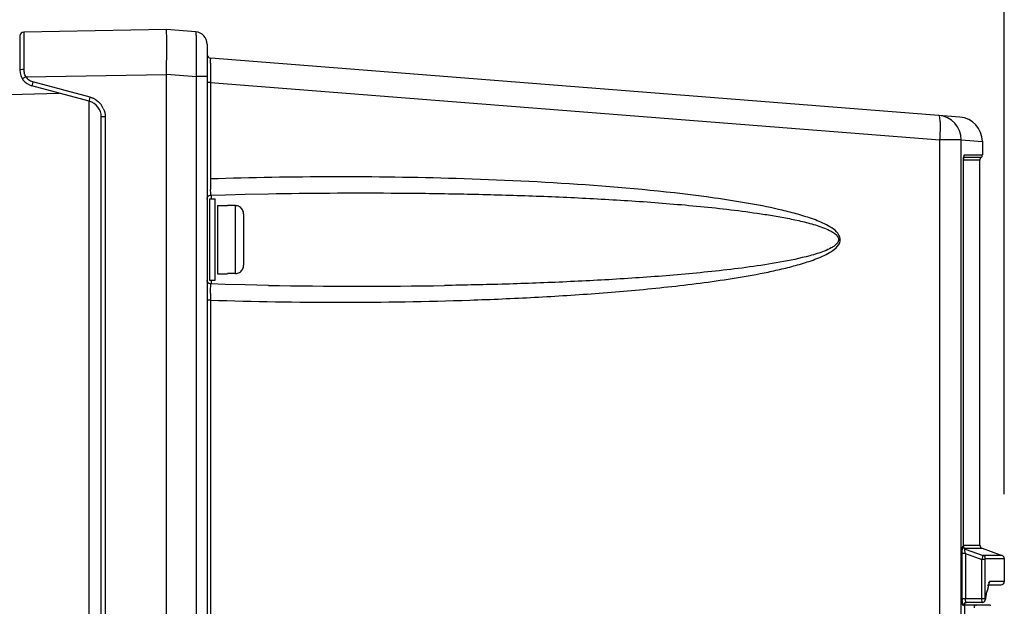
# Model space of a CAD drawing. Header units: inches. Extents: x 0 to 117, y 0 to 83.
# Tile 25 of 70: x 53.65 to 58.41, y 50.33 to 53.17. Entities that reach past the tile are written whole.
import ezdxf

# ---------------------------------------------------------------- set-up
doc = ezdxf.new("R2010")
doc.units = ezdxf.units.IN
doc.header["$LTSCALE"] = 6.431102
doc.header["$MEASUREMENT"] = 0
doc.layers.get('0').update_dxf_attribs({"linetype": 'CONTINUOUS'})
doc.styles.get("Standard").update_dxf_attribs({"font": 'txt', "width": 0.8})
doc.dimstyles.new('DIMSTYLE_1', dxfattribs={"dimtxt": 0.78125, "dimasz": 0.7, "dimexe": 0.18, "dimexo": 0.0625, "dimgap": 0.09, "dimtad": 1, "dimdec": 0, "dimzin": 4, "dimdsep": 46, "dimtxsty": 'STANDARD', "dimblk": '_FILLED', "dimblk1": '_FILLED', "dimblk2": '_FILLED', "dimcen": 0.09, "dimadec": 0, "dimazin": 0, "dimtfac": 1, "dimtdec": 0, "dimtofl": 0, "dimtmove": 0, "dimatfit": 3, "dimldrblk": '_FILLED', "dimfxl": 1, "dimtolj": 1, "dimtzin": 4, "dimarcsym": 0})

# ---------------------------------------------------------------- blocks, each defined once
blk = doc.blocks.new('_FILLED')
at = {"color": 0, "linetype": 'BYBLOCK'}
blk.add_solid([(0, 0), (-1, 0.1429), (-1, -0.1429)], dxfattribs=at)
blk = doc.blocks.new('*D5')
at = {"color": 7, "linetype": 'CONTINUOUS'}
for p, q in [((48.1505, 53.1381), (48.1505, 59.3303)), ((58.4143, 50.8745), (58.4143, 59.3303)), ((48.1505, 58.9553), (53.2824, 58.9553)), ((58.4143, 58.9553), (53.2824, 58.9553))]:
    blk.add_line(p, q, dxfattribs=at)
at = {"color": 7, "linetype": 'CONTINUOUS', "xscale": 0.7, "yscale": 0.7, "zscale": 0.7, "rotation": 180}
blk.add_blockref('_FILLED', (48.1505, 58.9553), dxfattribs=at)
at = {"color": 7, "linetype": 'CONTINUOUS', "xscale": 0.7, "yscale": 0.7, "zscale": 0.7}
blk.add_blockref('_FILLED', (58.4143, 58.9553), dxfattribs=at)
at = {"color": 7, "linetype": 'CONTINUOUS', "insert": (53.2824, 59.9319), "char_height": 0.78125, "width": 1.875, "attachment_point": 2, "line_spacing_factor": 0.9}
blk.add_mtext('261', dxfattribs=at)

msp = doc.modelspace()

# ---------------------------------------------------------------- linework, layer by layer
at = {"color": 7, "linetype": 'CONTINUOUS'}
for p, q in [((53.6505, 53.0901), (53.6505, 52.9255)), ((54.3592, 53.1218), (53.6699, 53.1098)), ((54.5016, 53.1106), (54.3592, 53.1218)), ((53.6697, 53.0737), (53.6697, 53.0214)), ((54.556, 53.0517), (54.556, 35.3302)), ((53.6697, 53.0214), (53.6697, 53.0001)), ((53.6697, 53.0001), (53.6698, 52.9774)), ((53.6698, 52.9774), (53.6698, 52.9288)), ((58.1991, 52.6985), (54.5742, 52.9837)), ((53.6793, 52.8935), (54.3592, 52.9053)), ((54.3592, 35.0875), (54.3592, 52.9068)), ((54.3592, 52.9068), (54.5044, 52.8953)), ((54.5044, 35.3302), (54.5044, 52.8953)), ((54.556, 52.8953), (54.5044, 52.8953)), ((53.9859, 52.7753), (53.7089, 52.8495)), ((53.9906, 52.7943), (53.7136, 52.8685)), ((54.5732, 52.8665), (54.556, 52.8665)), ((54.5732, 52.8665), (54.5732, 52.399)), ((54.5732, 52.8665), (58.1027, 52.5887)), ((51.5532, 52.7544), (53.8402, 52.8143)), ((53.9856, 27.7672), (53.9856, 52.7753)), ((54.0442, 35.3966), (54.0442, 52.6992)), ((54.0636, 52.6992), (54.0442, 52.6992)), ((54.0636, 52.6992), (54.0636, 35.3966)), ((58.1027, 28.1328), (58.1027, 52.5887)), ((58.206, 52.5887), (58.1027, 52.5887)), ((58.206, 28.1247), (58.206, 52.5887)), ((58.206, 52.5886), (58.308, 52.5807)), ((58.308, 52.5816), (58.308, 52.5151)), ((58.2204, 52.5151), (58.308, 52.5151)), ((58.2168, 50.6227), (58.2168, 52.4869)), ((58.217, 52.4869), (58.2168, 52.4869)), ((58.2962, 52.4905), (58.217, 52.4905)), ((58.3021, 52.5028), (58.2182, 52.5028)), ((58.2962, 50.627), (58.2962, 52.4905)), ((54.5741, 52.3283), (54.5734, 52.3484)), ((54.5754, 52.3206), (54.5754, 52.3027)), ((54.7413, 52.3253), (54.8543, 52.3276)), ((54.5678, 52.3027), (54.5678, 51.9092)), ((54.5678, 52.3027), (54.5954, 52.3027)), ((54.5954, 51.909), (54.5954, 52.3026)), ((54.6072, 52.2712), (54.6072, 51.9407)), ((54.6072, 52.2712), (54.6545, 52.2712)), ((54.6545, 52.27), (54.6545, 52.2712)), ((54.6938, 52.27), (54.6545, 52.27)), ((54.6938, 51.9416), (54.6938, 52.27)), ((54.7332, 52.2303), (54.7332, 51.9814)), ((54.6072, 51.9405), (54.6545, 51.9405)), ((54.6545, 51.9405), (54.6545, 51.9416)), ((54.6938, 51.9416), (54.6545, 51.9416)), ((54.5678, 51.909), (54.5954, 51.909)), ((54.6433, 51.889), (54.575, 51.8911)), ((54.5754, 51.909), (54.5754, 51.891)), ((54.5732, 51.8127), (54.556, 51.8127)), ((54.5732, 51.8127), (54.5732, 40.9817)), ((58.2153, 50.6227), (58.2168, 50.6227)), ((58.217, 50.627), (58.2962, 50.627)), ((58.2214, 50.6122), (58.2533, 50.6122)), ((58.2255, 50.6079), (58.2271, 50.6079)), ((58.2255, 50.6079), (58.312, 50.5765)), ((58.2533, 50.6122), (58.3055, 50.6122)), ((58.3055, 50.6122), (58.3066, 50.6122)), ((58.3065, 50.6123), (58.3949, 50.5801)), ((58.2108, 50.3688), (58.2108, 50.5867)), ((58.2264, 50.5867), (58.2108, 50.5867)), ((58.2264, 50.5867), (58.2264, 50.3688)), ((58.2264, 50.5867), (58.3062, 50.5577)), ((58.3062, 50.3696), (58.3062, 50.5577)), ((58.3217, 50.5577), (58.3062, 50.5577)), ((58.3483, 50.5766), (58.312, 50.5765)), ((58.3217, 50.3696), (58.3217, 50.5577)), ((58.3222, 50.5617), (58.4143, 50.562)), ((58.3937, 50.5768), (58.3483, 50.5766)), ((58.4039, 50.5768), (58.3937, 50.5768)), ((58.4143, 50.562), (58.4143, 50.4513)), ((58.3325, 50.4125), (58.3309, 50.4047)), ((58.3356, 50.4247), (58.3323, 50.4092)), ((58.3358, 50.4279), (58.3325, 50.4125)), ((58.3344, 50.4311), (58.3332, 50.4326)), ((58.3372, 50.4325), (58.3356, 50.4247)), ((58.3374, 50.4356), (58.3358, 50.4279)), ((58.3378, 50.4353), (58.3978, 50.4356)), ((58.4143, 50.4513), (58.344, 50.451)), ((58.2108, 50.3688), (58.2264, 50.3688)), ((58.2264, 50.3688), (58.3062, 50.3696)), ((58.3062, 50.3696), (58.3217, 50.3696)), ((58.323, 50.366), (58.3222, 50.3627)), ((58.3237, 50.3691), (58.323, 50.366)), ((58.2178, 50.3382), (58.2188, 50.3427)), ((58.218, 50.3416), (58.218, 50.3416)), ((58.2207, 50.3429), (58.222, 50.3413)), ((58.2224, 50.3492), (58.2224, 45.2696)), ((58.2224, 50.3389), (58.3395, 50.3389)), ((58.3067, 50.3499), (58.231, 50.3492)), ((58.3196, 50.3615), (58.3183, 50.3631)), ((58.3222, 50.3627), (58.3222, 50.3627))]:
    msp.add_line(p, q, dxfattribs=at)
for points in [[(58.217, 52.4875), (58.217, 52.4902), (58.2171, 52.4929), (58.2172, 52.4955), (58.2173, 52.498), (58.2174, 52.5003), (58.2176, 52.5023), (58.2178, 52.5041), (58.218, 52.5057), (58.2182, 52.507)], [(54.556, 52.3009), (54.5563, 52.3045), (54.5573, 52.308), (54.559, 52.3114), (54.5613, 52.3143), (54.5639, 52.3167), (54.5671, 52.3186), (54.5705, 52.3199), (54.5741, 52.3205), (54.5751, 52.3206)], [(54.575, 52.3206), (54.6447, 52.3227), (54.7413, 52.3253)], [(54.5671, 51.893), (54.5639, 51.895), (54.5613, 51.8974), (54.559, 51.9003), (54.5573, 51.9036), (54.5563, 51.9072)], [(54.5751, 51.8911), (54.5741, 51.8911), (54.5705, 51.8917), (54.5671, 51.893)], [(54.8543, 51.8841), (54.7401, 51.8864), (54.6433, 51.889)], [(58.2188, 50.6154), (58.218, 50.6172), (58.2174, 50.6191), (58.217, 50.6213), (58.217, 50.6228)], [(58.2242, 50.6097), (58.2241, 50.6097), (58.2237, 50.61), (58.2229, 50.6105), (58.222, 50.6113), (58.2209, 50.6124), (58.2198, 50.6138), (58.2188, 50.6154)], [(58.3217, 50.5577), (58.3217, 50.5584), (58.3217, 50.5591), (58.3218, 50.5597), (58.3218, 50.5603), (58.3219, 50.5608), (58.322, 50.5612), (58.322, 50.5614), (58.3221, 50.5616), (58.3222, 50.5617)], [(58.4143, 50.562), (58.4141, 50.5642), (58.4135, 50.567), (58.4123, 50.5697), (58.4107, 50.572), (58.4086, 50.5741), (58.4061, 50.5758), (58.4039, 50.5768)], [(58.3372, 50.4325), (58.3373, 50.4331), (58.3378, 50.4355), (58.3383, 50.4376), (58.3388, 50.4391), (58.3392, 50.4403), (58.3393, 50.4405)], [(58.3225, 50.3662), (58.3224, 50.3658), (58.3222, 50.3656), (58.3221, 50.3657), (58.322, 50.366), (58.3219, 50.3664), (58.3218, 50.367), (58.3218, 50.3677), (58.3217, 50.3686), (58.3217, 50.3696)], [(58.218, 50.3413), (58.2179, 50.3412), (58.2178, 50.3408), (58.2179, 50.341), (58.2182, 50.3416), (58.2188, 50.3427), (58.2199, 50.3441), (58.2215, 50.3457)], [(58.2215, 50.3457), (58.2235, 50.3472), (58.226, 50.3483), (58.2288, 50.349), (58.231, 50.3492)], [(58.3067, 50.3499), (58.3083, 50.35), (58.3106, 50.3504), (58.3128, 50.3511), (58.3147, 50.3521), (58.3165, 50.3534), (58.3181, 50.3548), (58.3194, 50.3563), (58.3204, 50.358), (58.3213, 50.3597), (58.3219, 50.3613), (58.3222, 50.3627)]]:
    msp.add_lwpolyline(points, dxfattribs=at)
for centre, radius, start, end in [((53.6702, 53.0901), 0.0197, 90.9999, 179.9976), ((54.497, 53.0517), 0.0591, 0, 85.5), ((54.5757, 53.0034), 0.0197, 180, 265.5), ((56.5112, 52.9336), 1.9384, 179.2311, 179.869), ((57.8229, 52.9285), 3.2501, 179.8316, 180.0558), ((53.7293, 52.9255), 0.0787, 180, 255), ((53.741, 52.9288), 0.0712, 180.0781, 193.4214), ((53.7288, 52.9254), 0.0589, 212.9045, 231.5606), ((59.4044, 52.9312), 4.8316, 180.0697, 180.7669), ((53.9652, 52.6999), 0.0977, 66.2833, 74.9613), ((53.9655, 52.6992), 0.0787, 0, 75), ((53.965, 52.6992), 0.0985, 24.9932, 41.7029), ((58.0879, 52.5887), 0.1181, 0, 85.5), ((58.1899, 52.5807), 0.1181, 359.9901, 85.4999), ((58.2922, 52.5151), 0.0157, 308.6822, 360), ((58.4299, 52.4869), 0.213, 178.6167, 179.996), ((58.3119, 52.4905), 0.0157, 128.6822, 180), ((55.1965, 33.6135), 18.7958, 88.27805, 91.9002), ((56.6492, 52.3798), 2.076, 179.4706, 180.3534), ((56.081, 52.3746), 1.5078, 180.2906, 180.9971), ((56.7488, 51.832), 2.1757, 179.6624, 180.5092), ((55.2985, 77.0569), 25.1767, 268.98896, 270.9254), ((58.3119, 50.627), 0.0157, 180, 249.95), ((58.4494, 50.4128), 0.1144, 166.8408, 168.4673), ((58.3985, 50.4513), 0.0157, 270.3, 0.0005), ((58.4696, 50.3688), 0.2588, 180.0038, 181.4222), ((54.5259, 51.2162), 3.8906, 347.3803, 347.9619), ((54.5082, 51.2154), 3.9081, 347.4936, 348.0949), ((58.2708, 50.3311), 0.00781, 359.9794, 89.9579), ((58.3395, 50.331), 0.00787, 0, 90)]:
    msp.add_arc(centre, radius, start, end, dxfattribs=at)
for points, knots in [([(53.6699, 53.1098), (53.6691, 53.1098), (53.6708, 53.1049), (53.6691, 53.0997), (53.6701, 53.0875), (53.6697, 53.0788), (53.6697, 53.0737)], [0, 0, 0, 0, 0.064447, 0.255491, 0.56967, 1, 1, 1, 1]), ([(54.3592, 52.9067), (54.3592, 52.9575), (54.3643, 53.0292), (54.3613, 53.1008), (54.3592, 53.1218)], [0, 0, 0, 0, 0.706865, 1, 1, 1, 1]), ([(54.5044, 52.8953), (54.505, 52.9228), (54.5056, 52.9627), (54.5057, 53.0134), (54.5056, 53.0457), (54.5048, 53.0716), (54.5048, 53.0926), (54.5026, 53.1022), (54.5031, 53.1105), (54.5016, 53.1106)], [0, 0, 0, 0, 0.382349, 0.554934, 0.706115, 0.830206, 0.922433, 0.979506, 1, 1, 1, 1]), ([(54.573, 52.9596), (54.5731, 52.9656), (54.5726, 52.9743), (54.574, 52.9805), (54.5736, 52.9838), (54.5742, 52.9837)], [0, 0, 0, 0, 0.744108, 0.934887, 1, 1, 1, 1]), ([(53.6698, 52.9288), (53.6652, 52.9287), (53.6605, 52.9278), (53.6505, 52.9275), (53.6505, 52.9255)], [0, 0, 0, 0, 0.693031, 1, 1, 1, 1]), ([(53.6793, 52.8935), (53.6755, 52.891), (53.6693, 52.8879), (53.666, 52.884), (53.6629, 52.8832), (53.6631, 52.8828)], [0, 0, 0, 0, 0.707744, 0.923764, 1, 1, 1, 1]), ([(53.7136, 52.8685), (53.7124, 52.864), (53.7099, 52.8575), (53.71, 52.8523), (53.7084, 52.8496), (53.7089, 52.8495)], [0, 0, 0, 0, 0.706967, 0.923394, 1, 1, 1, 1]), ([(53.9859, 52.7753), (53.9854, 52.7754), (53.987, 52.7781), (53.9869, 52.7833), (53.9894, 52.7898), (53.9906, 52.7943)], [0, 0, 0, 0, 0.076332, 0.292479, 1, 1, 1, 1]), ([(58.1027, 52.5887), (58.1039, 52.6036), (58.1053, 52.6307), (58.1055, 52.6689), (58.1033, 52.6897), (58.1007, 52.7062), (58.0972, 52.7065)], [0, 0, 0, 0, 0.376401, 0.695768, 0.911843, 1, 1, 1, 1]), ([(58.2204, 52.5151), (58.2181, 52.5151), (58.2184, 52.5031), (58.217, 52.4976), (58.2169, 52.492)], [0, 0, 0, 0, 0.292719, 1, 1, 1, 1]), ([(54.5732, 51.8127), (54.7822, 51.8057), (55.2005, 51.7991), (55.7233, 51.8076), (56.1412, 51.8254), (56.4543, 51.8452), (56.7147, 51.8682), (56.9225, 51.8922), (57.0779, 51.9137), (57.2068, 51.9355), (57.3093, 51.9566), (57.3856, 51.9748), (57.4611, 51.9965), (57.5226, 52.0189), (57.5695, 52.0426), (57.6014, 52.0643), (57.6277, 52.0986), (57.6111, 52.1395), (57.5795, 52.1627), (57.5337, 52.1882), (57.4724, 52.2114), (57.3972, 52.2338), (57.2955, 52.2587), (57.1671, 52.2836), (56.8571, 52.3315), (56.3881, 52.3746), (55.9703, 52.3946), (55.7613, 52.4008)], [0, 0, 0, 0, 0.125016, 0.250033, 0.312543, 0.375055, 0.437567, 0.468825, 0.500084, 0.531345, 0.546977, 0.562611, 0.578246, 0.593883, 0.601707, 0.609529, 0.617263, 0.62491, 0.632726, 0.64055, 0.656186, 0.671822, 0.687456, 0.718717, 0.749977, 0.874985, 1, 1, 1, 1]), ([(54.575, 52.3206), (54.5743, 52.3206), (54.5748, 52.3246), (54.5742, 52.3263), (54.5741, 52.3283)], [0, 0, 0, 0, 0.256918, 1, 1, 1, 1]), ([(54.8543, 52.3276), (55.0517, 52.331), (55.3479, 52.3328), (55.7427, 52.3282), (56.0387, 52.321), (56.3345, 52.3095), (56.5809, 52.2957), (56.7777, 52.2812), (56.9251, 52.2684), (57.0723, 52.253), (57.1947, 52.2373), (57.2922, 52.2222), (57.3651, 52.2092), (57.4375, 52.1939), (57.4972, 52.1781), (57.5438, 52.1619), (57.5721, 52.1493), (57.593, 52.1361), (57.6072, 52.124), (57.615, 52.1056), (57.6069, 52.0872), (57.5926, 52.0752), (57.5717, 52.0621), (57.532, 52.0447), (57.4493, 52.0194), (57.3283, 51.9947), (57.182, 51.9723), (57.0351, 51.9545), (56.8878, 51.9398), (56.7403, 51.9275), (56.5434, 51.9137), (56.2971, 51.9004), (56.0012, 51.8895), (55.8038, 51.8851), (55.7052, 51.8834)], [0, 0, 0, 0, 0.12504, 0.187552, 0.250058, 0.312558, 0.375053, 0.4063, 0.437545, 0.468789, 0.500033, 0.515655, 0.531277, 0.5469, 0.562522, 0.570336, 0.57815, 0.582057, 0.585989, 0.589866, 0.593763, 0.597694, 0.6016, 0.609415, 0.625035, 0.656273, 0.687516, 0.71876, 0.750004, 0.78125, 0.812496, 0.874992, 0.937493, 1, 1, 1, 1]), ([(54.5741, 51.8834), (54.5742, 51.8853), (54.5748, 51.887), (54.5743, 51.891), (54.575, 51.8911)], [0, 0, 0, 0, 0.743041, 1, 1, 1, 1]), ([(54.5732, 51.8448), (54.5732, 51.8488), (54.5733, 51.8617), (54.5736, 51.8746), (54.5741, 51.8834)], [0, 0, 0, 0, 0.311945, 1, 1, 1, 1]), ([(58.2108, 50.5867), (58.2109, 50.5951), (58.2111, 50.6071), (58.213, 50.6177), (58.2142, 50.6226), (58.2153, 50.6227)], [0, 0, 0, 0, 0.688457, 0.909184, 1, 1, 1, 1]), ([(58.2255, 50.6079), (58.2228, 50.6089), (58.2169, 50.611), (58.2166, 50.6183), (58.2182, 50.6204)], [0, 0, 0, 0, 0.522316, 1, 1, 1, 1]), ([(58.2271, 50.6079), (58.2244, 50.6089), (58.2185, 50.611), (58.2181, 50.6183), (58.2197, 50.6204)], [0, 0, 0, 0, 0.522349, 1, 1, 1, 1]), ([(58.2264, 50.5867), (58.2251, 50.5915), (58.2245, 50.596), (58.2233, 50.6083), (58.2255, 50.6079)], [0, 0, 0, 0, 0.689964, 1, 1, 1, 1]), ([(58.3062, 50.5577), (58.3074, 50.562), (58.31, 50.5678), (58.3106, 50.575), (58.312, 50.5765)], [0, 0, 0, 0, 0.691972, 1, 1, 1, 1]), ([(58.312, 50.5765), (58.3147, 50.5755), (58.3205, 50.5734), (58.3209, 50.566), (58.3193, 50.5639)], [0, 0, 0, 0, 0.522356, 1, 1, 1, 1]), ([(58.344, 50.451), (58.3434, 50.4509), (58.3393, 50.4479), (58.339, 50.4428), (58.3381, 50.4388)], [0, 0, 0, 0, 0.12193, 1, 1, 1, 1]), ([(58.231, 50.3492), (58.2288, 50.3492), (58.2268, 50.3588), (58.2263, 50.3641), (58.2264, 50.3688)], [0, 0, 0, 0, 0.316668, 1, 1, 1, 1]), ([(58.3067, 50.3499), (58.3062, 50.3498), (58.307, 50.353), (58.3056, 50.3579), (58.3062, 50.3649), (58.3062, 50.3696)], [0, 0, 0, 0, 0.076606, 0.293138, 1, 1, 1, 1]), ([(58.2178, 50.3382), (58.2174, 50.3365), (58.2161, 50.3312), (58.2119, 50.3397), (58.212, 50.3481), (58.211, 50.3573), (58.2109, 50.3624)], [0, 0, 0, 0, 0.147715, 0.257284, 0.558757, 1, 1, 1, 1]), ([(58.2699, 50.3231), (58.2699, 50.325), (58.27, 50.3295), (58.2697, 50.3329), (58.2704, 50.3376), (58.2705, 50.3355), (58.2706, 50.3348)], [0, 0, 0, 0, 0.355993, 0.810344, 0.875006, 1, 1, 1, 1])]:
    msp.add_open_spline(points, degree=3, knots=knots, dxfattribs=at)
for points in [[(53.6793, 52.8935), (53.6759, 52.8993), (53.6733, 52.9057), (53.6718, 52.9123)], [(53.7136, 52.8685), (53.7059, 52.8706), (53.6985, 52.8743), (53.6922, 52.8792)], [(54.0046, 52.7894), (54.0174, 52.7837), (54.0293, 52.7752), (54.0386, 52.7647)], [(54.0543, 52.7408), (54.0603, 52.7279), (54.0636, 52.7134), (54.0636, 52.6992)], [(54.7135, 52.2647), (54.7076, 52.2681), (54.7006, 52.27), (54.6938, 52.27)], [(54.7279, 52.2502), (54.7245, 52.2561), (54.7194, 52.2613), (54.7135, 52.2647)], [(54.7332, 52.2303), (54.7332, 52.2371), (54.7313, 52.2442), (54.7279, 52.2502)], [(54.6938, 51.9416), (54.7006, 51.9416), (54.7076, 51.9435), (54.7135, 51.9469)], [(54.7135, 51.9469), (54.7194, 51.9503), (54.7245, 51.9555), (54.7279, 51.9615)], [(54.7279, 51.9615), (54.7313, 51.9674), (54.7332, 51.9745), (54.7332, 51.9814)], [(58.3395, 50.4387), (58.3418, 50.4406), (58.3416, 50.4453), (58.3398, 50.4476)]]:
    msp.add_open_spline(points, degree=3, dxfattribs=at)

# ---------------------------------------------------------------- dimensions: what is measured, and where the dimension line sits
dim = msp.add_linear_dim(base=(58.4143, 58.9553), p1=(48.1505, 53.1381), p2=(58.4143, 50.8745), dimstyle='DIMSTYLE_1', dxfattribs=at)
dim.commit()
dim.dimension.update_dxf_attribs({"geometry": '*D5', "text_midpoint": (52.3449, 59.5413), "dimtype": 160})

doc.saveas('drawing.dxf')
